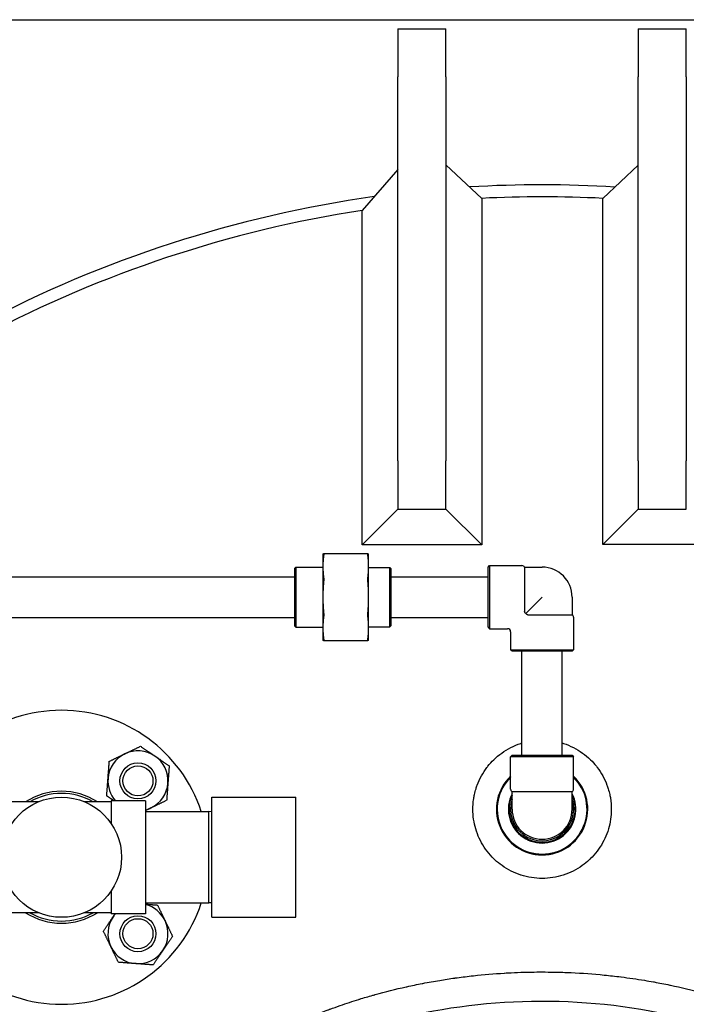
# Model space of a CAD drawing. Header units: inches. Extents: x 5 to 1128, y -85 to 748.
# Tile 131 of 256: x 232 to 245, y 314 to 334. Entities that reach past the tile are written whole.
import ezdxf

# ---------------------------------------------------------------- set-up
doc = ezdxf.new("R2010")
doc.units = ezdxf.units.IN
doc.header["$LTSCALE"] = 32
doc.header["$MEASUREMENT"] = 0
doc.layers.add('Visible (ANSI)', color=7, linetype='Continuous', lineweight=30)

msp = doc.modelspace()

# ---------------------------------------------------------------- linework, layer by layer
at = {"layer": 'Visible (ANSI)'}
for p, q in [((212.93226, 334.48367), (269.93226, 334.48367)), ((239.43226, 334.29617), (239.43226, 333.29617)), ((239.43226, 334.29617), (240.43226, 334.29617)), ((240.43226, 333.29617), (240.43226, 334.29617)), ((244.43226, 334.29617), (244.43226, 333.29617)), ((244.43226, 334.29617), (245.43226, 334.29617)), ((245.43226, 333.29617), (245.43226, 334.29617)), ((239.43226, 325.29617), (239.43226, 333.29617)), ((240.43226, 333.29617), (240.43226, 325.29617)), ((244.43226, 325.29617), (244.43226, 333.29617)), ((245.43226, 333.29617), (245.43226, 325.29617)), ((240.43226, 331.46471), (241.17937, 330.76444)), ((239.43226, 331.36617), (238.68516, 330.51087)), ((244.43226, 331.45545), (243.69351, 330.76401)), ((241.17937, 330.76444), (241.17937, 323.54906)), ((243.69351, 323.55742), (243.69351, 330.76401)), ((238.68516, 323.54906), (238.68516, 330.51087)), ((239.43226, 325.29617), (239.43226, 324.29617)), ((240.43226, 324.29617), (240.43226, 325.29617)), ((244.43226, 325.29617), (244.43226, 324.29617)), ((245.43226, 324.29617), (245.43226, 325.29617)), ((239.43226, 324.29617), (238.68516, 323.54906)), ((239.43226, 324.29617), (240.43226, 324.29617)), ((240.43226, 324.29617), (241.17937, 323.54906)), ((244.43226, 324.29617), (243.69351, 323.55742)), ((244.43226, 324.29617), (245.43226, 324.29617)), ((241.17937, 323.54906), (238.68516, 323.54906)), ((246.17101, 323.55742), (243.69351, 323.55742)), ((237.87076, 323.36117), (237.87076, 323.09757)), ((238.80838, 323.36117), (237.88564, 323.36117)), ((238.82326, 323.09757), (238.82326, 323.36117)), ((237.28726, 323.06534), (237.3081, 323.08617)), ((237.28726, 321.857), (237.28726, 323.06534)), ((237.3081, 323.08617), (237.3081, 321.83617)), ((237.3081, 323.08617), (237.87076, 323.08617)), ((237.87076, 323.09757), (237.87076, 322.46117)), ((238.82326, 322.46117), (238.82326, 323.09757)), ((238.82326, 323.07992), (239.26643, 323.07992)), ((239.26643, 321.84242), (239.26643, 323.07992)), ((239.28726, 323.05909), (239.26643, 323.07992)), ((239.28726, 323.05909), (239.28726, 321.86325)), ((241.30726, 323.08617), (241.33851, 323.11742)), ((241.30726, 321.83617), (241.30726, 323.08617)), ((241.33851, 323.11742), (241.33851, 321.80492)), ((241.33851, 323.11742), (242.01276, 323.11742)), ((242.06689, 323.08617), (242.06689, 322.16474)), ((242.06689, 323.08617), (242.43226, 323.08617)), ((222.36776, 322.88117), (237.28726, 322.88117)), ((239.28726, 322.88117), (241.30726, 322.88117)), ((237.87076, 322.46117), (237.87076, 321.82477)), ((238.82326, 321.82477), (238.82326, 322.46117)), ((242.43226, 322.46117), (242.09288, 322.12179)), ((243.05726, 322.46117), (243.05726, 322.0958)), ((222.36776, 322.04117), (237.28726, 322.04117)), ((239.28726, 322.04117), (241.30726, 322.04117)), ((242.13584, 322.0958), (243.05726, 322.0958)), ((243.08851, 322.04167), (243.08851, 321.36742)), ((237.28726, 321.857), (237.3081, 321.83617)), ((237.3081, 321.83617), (237.87076, 321.83617)), ((238.82326, 321.84242), (239.26643, 321.84242)), ((239.28726, 321.86325), (239.26643, 321.84242)), ((241.30726, 321.83617), (241.33851, 321.80492)), ((237.87076, 321.82477), (237.87076, 321.56117)), ((238.82326, 321.56117), (238.82326, 321.82477)), ((241.33851, 321.80492), (241.71351, 321.80492)), ((241.77601, 321.74242), (241.77601, 321.36742)), ((237.88564, 321.56117), (238.80838, 321.56117)), ((241.77601, 321.36742), (243.08851, 321.36742)), ((241.80726, 321.33617), (241.77601, 321.36742)), ((243.05726, 321.33617), (241.80726, 321.33617)), ((242.01226, 319.17117), (242.01226, 321.33617)), ((242.85226, 319.17117), (242.85226, 321.33617)), ((243.05726, 321.33617), (243.08851, 321.36742)), ((241.80726, 319.17117), (241.77601, 319.13992)), ((241.80726, 319.17117), (243.05726, 319.17117)), ((243.05726, 319.17117), (243.08851, 319.13992)), ((243.08851, 319.13992), (241.77601, 319.13992)), ((241.77601, 318.46567), (241.77601, 319.13992)), ((243.08851, 318.46567), (243.08851, 319.13992)), ((243.05726, 318.41154), (241.80726, 318.41154)), ((241.80726, 318.04617), (241.80726, 318.41154)), ((243.05726, 318.04617), (243.05726, 318.41154)), ((231.95066, 318.19967), (231.40026, 318.19967)), ((233.46426, 318.19967), (232.91386, 318.19967)), ((233.46426, 318.22167), (233.46426, 317.75149)), ((234.18226, 318.22167), (233.46426, 318.22167)), ((234.18226, 318.22167), (234.18226, 315.87067)), ((235.55726, 315.79617), (235.55726, 318.29617)), ((235.55726, 318.29617), (237.30726, 318.29617)), ((237.30726, 315.79617), (237.30726, 318.29617)), ((234.18226, 317.99617), (235.49476, 317.99617)), ((235.49476, 316.09617), (235.49476, 317.99617)), ((235.55726, 317.99453), (235.49476, 317.99617)), ((233.46426, 316.34085), (233.46426, 315.87067)), ((234.18226, 316.09617), (235.49476, 316.09617)), ((235.55726, 316.09781), (235.49476, 316.09617)), ((231.95066, 315.89267), (231.40026, 315.89267)), ((233.46426, 315.89267), (232.91386, 315.89267)), ((234.18226, 315.87067), (233.46426, 315.87067)), ((235.55726, 315.79617), (237.30726, 315.79617))]:
    msp.add_line(p, q, dxfattribs=at)
for centre, radius in [((234.02325, 318.63716), 0.37513), ((234.02325, 318.63716), 0.375), ((234.02325, 318.63716), 0.3125), ((232.43226, 317.04617), 1.25), ((234.02325, 315.45518), 0.37513), ((234.02325, 315.45518), 0.375), ((234.02325, 315.45518), 0.3125)]:
    msp.add_circle(centre, radius, dxfattribs=at)
for centre, radius, start, end in [((242.43226, 306.04617), 25, 86.528716, 93.451492), ((242.43226, 306.04617), 25, 86.528716, 93.451492), ((242.43226, 306.04617), 25, 98.03356, 137.669976), ((242.43226, 306.04617), 25, 98.03356, 137.669976), ((242.43226, 306.04617), 24.75, 87.078965, 92.901664), ((242.43226, 306.04617), 24.75, 98.707967, 137.140568), ((242.01276, 323.05492), 0.0625, 30, 90), ((242.43226, 322.46117), 0.625, 0, 90), ((243.02601, 322.04167), 0.0625, 0, 60), ((241.71351, 321.74242), 0.0625, 0, 90), ((232.43226, 317.04617), 3.06, 18.086805, 161.913195), ((234.02325, 318.63716), 0.625, 115.713388, 175.713388), ((234.02325, 318.63716), 0.625, 55.713388, 115.713388), ((234.02325, 318.63716), 0.625, 355.713388, 55.713388), ((234.02325, 318.63716), 0.625, 175.713388, 221.665788), ((234.02325, 318.63716), 0.625, 295.713388, 355.713388), ((242.43226, 318.04617), 0.95, 133.692635, 46.307365), ((242.43226, 318.04617), 0.93437, 134.615137, 45.384863), ((232.43226, 317.04617), 1.375, 57.025101, 122.974899), ((232.43226, 317.04617), 1.32834, 60.270448, 119.729552), ((242.43226, 318.04617), 0.70312, 152.733956, 27.266044), ((241.83851, 318.46567), 0.0625, 180, 240), ((243.02601, 318.46567), 0.0625, 300, 0), ((242.43226, 318.04617), 0.6875, 155.380023, 24.619977), ((242.43226, 318.04617), 0.6575, 161.910074, 18.089926), ((242.43226, 318.04617), 0.65625, 162.24721, 17.75279), ((234.02325, 318.63716), 0.625, 284.738959, 295.713388), ((242.43226, 318.04617), 0.625, 180, 0), ((232.43226, 317.04617), 3.06, 198.086805, 341.913195), ((232.43226, 317.04617), 1.375, 237.025101, 302.974899), ((232.43226, 317.04617), 1.32834, 240.270448, 299.729552), ((234.02325, 315.45518), 0.625, 25.713388, 75.261041), ((234.02325, 315.45518), 0.625, 145.713388, 205.713388), ((234.02325, 315.45518), 0.625, 138.334212, 145.713388), ((234.02325, 315.45518), 0.625, 325.713388, 25.713388), ((234.02325, 315.45518), 0.625, 205.713388, 265.713388), ((234.02325, 315.45518), 0.625, 265.713388, 325.713388)]:
    msp.add_arc(centre, radius, start, end, dxfattribs=at)
for points, weights in [([(237.87076, 323.36117), (237.87076, 323.36117), (237.88564, 323.36117)], [1, 1.04951712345, 1.06851824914]), ([(237.88564, 323.32456), (237.87076, 323.20766), (237.87076, 323.09757)], [1.06851824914, 1.04951712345, 1]), ([(238.80838, 323.36117), (238.82326, 323.36117), (238.82326, 323.36117)], [1.06851824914, 1.04951712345, 1]), ([(238.82326, 323.09757), (238.82326, 323.20766), (238.80838, 323.32456)], [1, 1.04951712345, 1.06851824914]), ([(237.87076, 323.09757), (237.87076, 322.98747), (237.88564, 322.87057)], [1, 1.04951712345, 1.06851824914]), ([(238.80838, 322.87057), (238.82326, 322.98747), (238.82326, 323.09757)], [1.06851824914, 1.04951712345, 1]), ([(237.88564, 322.78218), (237.87076, 322.61687), (237.87076, 322.46117)], [1.06851824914, 1.04951712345, 1]), ([(238.82326, 322.46117), (238.82326, 322.61687), (238.80838, 322.78218)], [1, 1.04951712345, 1.06851824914]), ([(237.87076, 322.46117), (237.87076, 322.30547), (237.88564, 322.14015)], [1, 1.04951712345, 1.06851824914]), ([(238.80838, 322.14015), (238.82326, 322.30547), (238.82326, 322.46117)], [1.06851824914, 1.04951712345, 1]), ([(237.88564, 322.05177), (237.87076, 321.93487), (237.87076, 321.82477)], [1.06851824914, 1.04951712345, 1]), ([(238.82326, 321.82477), (238.82326, 321.93487), (238.80838, 322.05177)], [1, 1.04951712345, 1.06851824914]), ([(237.87076, 321.82477), (237.87076, 321.71467), (237.88564, 321.59778)], [1, 1.04951712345, 1.06851824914]), ([(238.80838, 321.59778), (238.82326, 321.71467), (238.82326, 321.82477)], [1.06851824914, 1.04951712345, 1]), ([(237.88564, 321.56117), (237.87076, 321.56117), (237.87076, 321.56117)], [1.06851824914, 1.04951712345, 1]), ([(238.82326, 321.56117), (238.82326, 321.56117), (238.80838, 321.56117)], [1, 1.04951712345, 1.06851824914]), ([(233.42697, 319.04371), (233.6012, 319.12761), (233.75208, 319.20027)], [1, 1.0379548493, 1]), ([(233.75208, 319.20027), (233.90297, 319.27293), (234.0772, 319.35683)], [1, 1.0379548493, 1]), ([(234.0772, 319.35683), (234.23697, 319.24789), (234.37534, 319.15355)], [1, 1.0379548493, 1]), ([(233.4, 318.68388), (233.41252, 318.85088), (233.42697, 319.04371)], [1, 1.0379548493, 1]), ([(234.37534, 319.15355), (234.5137, 319.05921), (234.67348, 318.95028)], [1, 1.0379548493, 1]), ([(234.67348, 318.95028), (234.65902, 318.75744), (234.6465, 318.59044)], [1, 1.0379548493, 1]), ([(233.37303, 318.32404), (233.38748, 318.51688), (233.4, 318.68388)], [1, 1.0379548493, 1]), ([(234.6465, 318.59044), (234.63399, 318.42344), (234.61953, 318.23061)], [1, 1.0379548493, 1]), ([(233.52318, 318.22167), (233.45202, 318.27019), (233.37303, 318.32404)], [1.01896049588, 1.01841062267, 1]), ([(234.61953, 318.23061), (234.44531, 318.14671), (234.29442, 318.07405)], [1, 1.0379548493, 1]), ([(234.29442, 318.07405), (234.23889, 318.04731), (234.18226, 318.02004)], [1, 1.01364227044, 1.01747754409]), ([(234.18226, 316.07001), (234.29813, 316.06133), (234.4298, 316.05146)], [1.01666052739, 1.02560831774, 1]), ([(234.4298, 316.05146), (234.5137, 315.87723), (234.58636, 315.72635)], [1, 1.0379548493, 1]), ([(233.30358, 315.50912), (233.41252, 315.6689), (233.50686, 315.80726)], [1, 1.0379548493, 1]), ([(233.50686, 315.80726), (233.52839, 315.83885), (233.55009, 315.87067)], [1, 1.00841736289, 1.01310123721]), ([(234.58636, 315.72635), (234.65902, 315.57546), (234.74292, 315.40124)], [1, 1.0379548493, 1]), ([(233.46014, 315.18401), (233.38748, 315.3349), (233.30358, 315.50912)], [1, 1.0379548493, 1]), ([(234.74292, 315.40124), (234.63399, 315.24146), (234.53965, 315.1031)], [1, 1.0379548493, 1]), ([(233.6167, 314.8589), (233.5328, 315.03313), (233.46014, 315.18401)], [1, 1.0379548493, 1]), ([(234.53965, 315.1031), (234.44531, 314.96473), (234.33637, 314.80496)], [1, 1.0379548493, 1]), ([(233.97654, 314.83193), (233.80954, 314.84445), (233.6167, 314.8589)], [1, 1.0379548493, 1]), ([(234.33637, 314.80496), (234.14354, 314.81941), (233.97654, 314.83193)], [1, 1.0379548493, 1])]:
    msp.add_rational_spline(points, weights, degree=2, dxfattribs=at)
for points, knots in [([(237.88564, 323.36117), (237.88714, 323.36117), (237.88787, 323.35771), (237.88787, 323.34559), (237.88714, 323.3363), (237.88564, 323.32456)], [1.292675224, 1.292675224, 1.292675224, 1.292675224, 1.413350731, 1.413350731, 1.534026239, 1.534026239, 1.534026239, 1.534026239]), ([(238.80838, 323.32456), (238.80689, 323.3363), (238.80615, 323.34559), (238.80615, 323.35771), (238.80689, 323.36117), (238.80838, 323.36117)], [0.414702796, 0.414702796, 0.414702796, 0.414702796, 0.535378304, 0.535378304, 0.656053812, 0.656053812, 0.656053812, 0.656053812]), ([(237.88564, 322.87057), (237.88714, 322.85883), (237.88787, 322.84465), (237.88787, 322.81539), (237.88714, 322.79879), (237.88564, 322.78218)], [1.292675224, 1.292675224, 1.292675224, 1.292675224, 1.413350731, 1.413350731, 1.534026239, 1.534026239, 1.534026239, 1.534026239]), ([(238.80838, 322.78218), (238.80689, 322.79879), (238.80615, 322.81539), (238.80615, 322.84465), (238.80689, 322.85883), (238.80838, 322.87057)], [0.414702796, 0.414702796, 0.414702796, 0.414702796, 0.535378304, 0.535378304, 0.656053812, 0.656053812, 0.656053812, 0.656053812]), ([(237.88564, 322.14015), (237.88714, 322.12355), (237.88787, 322.10695), (237.88787, 322.07769), (237.88714, 322.0635), (237.88564, 322.05177)], [1.292675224, 1.292675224, 1.292675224, 1.292675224, 1.413350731, 1.413350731, 1.534026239, 1.534026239, 1.534026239, 1.534026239]), ([(238.80838, 322.05177), (238.80689, 322.0635), (238.80615, 322.07769), (238.80615, 322.10695), (238.80689, 322.12355), (238.80838, 322.14015)], [0.414702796, 0.414702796, 0.414702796, 0.414702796, 0.535378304, 0.535378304, 0.656053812, 0.656053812, 0.656053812, 0.656053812]), ([(242.09288, 322.12179), (242.09187, 322.12262), (242.09088, 322.12347), (242.08605, 322.12772), (242.082, 322.13174), (242.07552, 322.13938), (242.07279, 322.14331), (242.06763, 322.15428), (242.06689, 322.16014), (242.06689, 322.16474)], [-0.100035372, -0.100035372, -0.100035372, -0.100035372, -0.093175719, -0.093175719, -0.06597253, -0.06597253, -0.039834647, -0.039834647, 0, 0, 0, 0]), ([(242.13584, 322.0958), (242.13272, 322.0958), (242.12963, 322.09615), (242.12361, 322.0976), (242.12074, 322.09865), (242.11365, 322.10217), (242.10973, 322.10499), (242.10201, 322.11168), (242.09726, 322.11647), (242.09288, 322.12179)], [-0.251093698, -0.251093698, -0.251093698, -0.251093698, -0.216806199, -0.216806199, -0.183024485, -0.183024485, -0.13062137, -0.13062137, -0.074070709, -0.074070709, -0.074070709, -0.074070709]), ([(237.88564, 321.59778), (237.88714, 321.58604), (237.88787, 321.57674), (237.88787, 321.56462), (237.88714, 321.56117), (237.88564, 321.56117)], [1.292675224, 1.292675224, 1.292675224, 1.292675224, 1.413350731, 1.413350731, 1.534026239, 1.534026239, 1.534026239, 1.534026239]), ([(238.80838, 321.56117), (238.80689, 321.56117), (238.80615, 321.56462), (238.80615, 321.57674), (238.80689, 321.58604), (238.80838, 321.59778)], [0.414702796, 0.414702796, 0.414702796, 0.414702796, 0.535378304, 0.535378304, 0.656053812, 0.656053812, 0.656053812, 0.656053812]), ([(242.43226, 316.60614), (242.35731, 316.60614), (242.28211, 316.61204), (242.20837, 316.62365), (242.13547, 316.63512), (242.0635, 316.65221), (241.99338, 316.67464), (241.99255, 316.67491), (241.99172, 316.67518), (241.99089, 316.67545), (241.92045, 316.69813), (241.8517, 316.72629), (241.78578, 316.75941), (241.72039, 316.79226), (241.65738, 316.83021), (241.59796, 316.87244), (241.54601, 316.90937), (241.49635, 316.94989), (241.44983, 316.99331), (241.44356, 316.99916), (241.43735, 317.00506), (241.43119, 317.01101), (241.37996, 317.06056), (241.3323, 317.11405), (241.28895, 317.17065), (241.24598, 317.22677), (241.20707, 317.28621), (241.17296, 317.34771), (241.13927, 317.40845), (241.1097, 317.47227), (241.0851, 317.5374), (241.06071, 317.60198), (241.04085, 317.66873), (241.02593, 317.73644), (241.01116, 317.8035), (241.00113, 317.87219), (240.99609, 317.94074), (240.99111, 318.00865), (240.99094, 318.07803), (240.99573, 318.14655), (240.99853, 318.18654), (241.00302, 318.22674), (241.00923, 318.26678), (241.0136, 318.295), (241.01883, 318.32316), (241.02487, 318.35103), (241.03371, 318.39183), (241.04444, 318.43273), (241.05698, 318.47313), (241.065, 318.49895), (241.07375, 318.52456), (241.08318, 318.54983), (241.10724, 318.61427), (241.13655, 318.67839), (241.1702, 318.73964), (241.20379, 318.80076), (241.24268, 318.86078), (241.28541, 318.91705), (241.29121, 318.92468), (241.2971, 318.93229), (241.30309, 318.93985), (241.34099, 318.98774), (241.38272, 319.03408), (241.42695, 319.07721), (241.47814, 319.12712), (241.53439, 319.17435), (241.59336, 319.21661), (241.65226, 319.25883), (241.71591, 319.29755), (241.78158, 319.33081), (241.84719, 319.36404), (241.91649, 319.39274), (241.98754, 319.41581), (241.99575, 319.41848), (242.00399, 319.42107), (242.01226, 319.42359)], [0.477239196, 0.477239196, 0.477239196, 0.477239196, 0.502716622, 0.502716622, 0.502716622, 0.527903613, 0.527903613, 0.527903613, 0.528202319, 0.528202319, 0.528202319, 0.553523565, 0.553523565, 0.553523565, 0.578637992, 0.578637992, 0.578637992, 0.600592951, 0.600592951, 0.600592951, 0.603551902, 0.603551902, 0.603551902, 0.628180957, 0.628180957, 0.628180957, 0.652601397, 0.652601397, 0.652601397, 0.676722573, 0.676722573, 0.676722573, 0.700640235, 0.700640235, 0.700640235, 0.72433089, 0.72433089, 0.72433089, 0.747799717, 0.747799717, 0.747799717, 0.761494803, 0.761494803, 0.761494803, 0.771147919, 0.771147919, 0.771147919, 0.785277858, 0.785277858, 0.785277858, 0.794309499, 0.794309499, 0.794309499, 0.817346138, 0.817346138, 0.817346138, 0.840336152, 0.840336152, 0.840336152, 0.84345535, 0.84345535, 0.84345535, 0.863195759, 0.863195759, 0.863195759, 0.886039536, 0.886039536, 0.886039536, 0.908857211, 0.908857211, 0.908857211, 0.93165157, 0.93165157, 0.93165157, 0.934285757, 0.934285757, 0.934285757, 0.934285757]), ([(242.85226, 319.42359), (242.86053, 319.42107), (242.86877, 319.41848), (242.87697, 319.41582), (242.94784, 319.39281), (243.01728, 319.36408), (243.08305, 319.33076), (243.14889, 319.29741), (243.2125, 319.25868), (243.2714, 319.21645), (243.33034, 319.17418), (243.38657, 319.12697), (243.43784, 319.07695), (243.48205, 319.03383), (243.52359, 318.98766), (243.56143, 318.93985), (243.5676, 318.93207), (243.57366, 318.92424), (243.57963, 318.91637), (243.62231, 318.8601), (243.66115, 318.80006), (243.69457, 318.7392), (243.72817, 318.67798), (243.75756, 318.61367), (243.78168, 318.54893), (243.791, 318.52391), (243.79964, 318.49858), (243.80756, 318.47307), (243.8202, 318.43236), (243.83099, 318.39119), (243.83986, 318.3501), (243.84581, 318.32255), (243.85097, 318.29471), (243.8553, 318.26678), (243.86155, 318.22645), (243.86606, 318.18592), (243.86885, 318.14574), (243.8736, 318.07725), (243.87341, 318.00784), (243.86835, 317.93968), (243.86326, 317.87106), (243.85317, 317.80245), (243.83843, 317.73568), (243.82352, 317.66817), (243.80356, 317.6012), (243.77913, 317.53661), (243.7545, 317.4715), (243.72496, 317.40783), (243.69115, 317.34696), (243.65702, 317.28551), (243.61812, 317.22618), (243.57539, 317.17041), (243.53212, 317.11393), (243.48436, 317.06031), (243.43288, 317.01057), (243.42687, 317.00476), (243.42081, 316.99901), (243.4147, 316.99331), (243.36808, 316.94981), (243.31852, 316.90937), (243.26656, 316.87244), (243.20718, 316.83023), (243.14415, 316.79227), (243.07884, 316.75945), (243.01292, 316.72633), (242.94405, 316.69812), (242.87362, 316.67544), (242.87279, 316.67517), (242.87197, 316.67491), (242.87114, 316.67464), (242.80108, 316.65222), (242.72907, 316.63512), (242.65613, 316.62364), (242.58237, 316.61204), (242.50721, 316.60614), (242.43226, 316.60614), (242.43226, 316.60614), (242.43226, 316.60614), (242.43226, 316.60614)], [0.020185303, 0.020185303, 0.020185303, 0.020185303, 0.022823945, 0.022823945, 0.022823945, 0.045632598, 0.045632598, 0.045632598, 0.068467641, 0.068467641, 0.068467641, 0.091321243, 0.091321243, 0.091321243, 0.111024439, 0.111024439, 0.111024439, 0.114232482, 0.114232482, 0.114232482, 0.137186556, 0.137186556, 0.137186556, 0.160274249, 0.160274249, 0.160274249, 0.169196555, 0.169196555, 0.169196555, 0.183436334, 0.183436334, 0.183436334, 0.192985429, 0.192985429, 0.192985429, 0.206769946, 0.206769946, 0.206769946, 0.230268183, 0.230268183, 0.230268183, 0.253925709, 0.253925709, 0.253925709, 0.277851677, 0.277851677, 0.277851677, 0.301974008, 0.301974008, 0.301974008, 0.326331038, 0.326331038, 0.326331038, 0.350999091, 0.350999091, 0.350999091, 0.353878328, 0.353878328, 0.353878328, 0.375840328, 0.375840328, 0.375840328, 0.400942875, 0.400942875, 0.400942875, 0.426277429, 0.426277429, 0.426277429, 0.426574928, 0.426574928, 0.426574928, 0.45176396, 0.45176396, 0.45176396, 0.477239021, 0.477239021, 0.477239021, 0.477239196, 0.477239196, 0.477239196, 0.477239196]), ([(231.82023, 306.04617), (231.82023, 306.2895), (231.83304, 306.53543), (231.85817, 306.77715), (231.86623, 306.85466), (231.87555, 306.93193), (231.88612, 307.00892), (231.88657, 307.01217), (231.88702, 307.01542), (231.88747, 307.01867), (231.90996, 307.18082), (231.938, 307.34177), (231.9714, 307.50136), (231.9868, 307.57493), (232.00339, 307.64839), (232.02112, 307.72162), (232.02227, 307.72637), (232.02343, 307.73113), (232.02459, 307.73588), (232.04261, 307.8096), (232.06179, 307.88306), (232.0821, 307.95616), (232.0836, 307.96156), (232.08511, 307.96697), (232.08662, 307.97237), (232.1092, 308.05292), (232.13314, 308.133), (232.15837, 308.21245), (232.18034, 308.28165), (232.20339, 308.35067), (232.22745, 308.41937), (232.2298, 308.42607), (232.23216, 308.43278), (232.23453, 308.43948), (232.2592, 308.50926), (232.28492, 308.57869), (232.31163, 308.64764), (232.31441, 308.65481), (232.3172, 308.66198), (232.32, 308.66915), (232.35003, 308.74596), (232.38127, 308.82215), (232.4136, 308.89752), (232.4422, 308.96419), (232.47181, 309.03055), (232.50237, 309.09654), (232.50595, 309.10424), (232.50953, 309.11195), (232.51313, 309.11965), (232.54403, 309.18577), (232.57589, 309.25152), (232.60869, 309.31681), (232.61271, 309.32482), (232.61675, 309.33282), (232.6208, 309.34082), (232.65117, 309.40077), (232.68232, 309.46033), (232.71421, 309.51945), (232.72017, 309.53051), (232.72616, 309.54155), (232.73218, 309.55257), (232.76805, 309.61833), (232.80484, 309.68353), (232.84251, 309.74816), (232.84754, 309.7568), (232.85259, 309.76542), (232.85765, 309.77403), (232.8942, 309.8362), (232.93157, 309.89785), (232.96974, 309.95894), (232.9752, 309.9677), (232.98069, 309.97644), (232.98619, 309.98518), (233.02646, 310.0491), (233.06759, 310.11242), (233.10956, 310.17512), (233.15344, 310.24068), (233.1983, 310.30566), (233.24406, 310.36999), (233.25031, 310.37877), (233.25657, 310.38754), (233.26285, 310.39629), (233.3048, 310.45476), (233.34749, 310.51268), (233.39086, 310.57), (233.39753, 310.5788), (233.4042, 310.58759), (233.4109, 310.59636), (233.45327, 310.6519), (233.49629, 310.70686), (233.53989, 310.76119), (233.59321, 310.82764), (233.64761, 310.89342), (233.70297, 310.95839), (233.7104, 310.96712), (233.71785, 310.97583), (233.72532, 310.98453), (233.77223, 311.03914), (233.8198, 311.09318), (233.86797, 311.14657), (233.87573, 311.15518), (233.88352, 311.16377), (233.89132, 311.17235), (233.93238, 311.21751), (233.97386, 311.2622), (234.0157, 311.30638), (234.09883, 311.39415), (234.18397, 311.48051), (234.27073, 311.56511), (234.27912, 311.5733), (234.28753, 311.58147), (234.29596, 311.58962), (234.367, 311.65837), (234.43909, 311.72594), (234.51199, 311.79216), (234.51867, 311.79823), (234.52535, 311.80428), (234.53204, 311.81032), (234.53403, 311.81211), (234.53601, 311.81391), (234.538, 311.8157), (234.62602, 311.89506), (234.71569, 311.97291), (234.80678, 312.04911), (234.87735, 312.10815), (234.94876, 312.16618), (235.02084, 312.2231), (235.02989, 312.23025), (235.03896, 312.23738), (235.04803, 312.2445), (235.06007, 312.25394), (235.07213, 312.26335), (235.08421, 312.27273), (235.15135, 312.32487), (235.21922, 312.3762), (235.28772, 312.42665), (235.29687, 312.43339), (235.30603, 312.44012), (235.3152, 312.44682), (235.43099, 312.53151), (235.54856, 312.61371), (235.66746, 312.69325), (235.72609, 312.73247), (235.78517, 312.77113), (235.84465, 312.80919), (235.8538, 312.81505), (235.86296, 312.82089), (235.87213, 312.82672), (235.95866, 312.88172), (236.04601, 312.93547), (236.134, 312.9879), (236.14311, 312.99333), (236.15223, 312.99875), (236.16136, 313.00415), (236.1998, 313.0269), (236.23835, 313.04939), (236.27701, 313.07163), (236.42678, 313.15777), (236.57895, 313.24053), (236.73271, 313.31957), (236.74151, 313.32409), (236.75031, 313.32861), (236.75912, 313.3331), (236.80902, 313.35859), (236.85907, 313.38368), (236.90926, 313.40837), (236.95314, 313.42996), (236.99718, 313.45127), (237.04137, 313.47231), (237.04988, 313.47636), (237.05841, 313.4804), (237.06693, 313.48444), (237.22987, 313.5615), (237.39478, 313.63475), (237.56088, 313.70398), (237.59527, 313.71832), (237.62973, 313.73249), (237.66427, 313.7465), (237.67217, 313.7497), (237.68008, 313.7529), (237.68799, 313.75609), (237.69189, 313.75766), (237.6958, 313.75924), (237.69971, 313.76081), (237.79183, 313.79783), (237.88445, 313.8337), (237.97747, 313.86839), (237.98501, 313.8712), (237.99256, 313.87401), (238.0001, 313.87681), (238.00662, 313.87922), (238.01313, 313.88163), (238.01965, 313.88403), (238.08908, 313.90963), (238.15873, 313.93458), (238.22856, 313.95886), (238.35715, 314.00359), (238.48661, 314.04618), (238.61666, 314.08657), (238.62336, 314.08865), (238.63006, 314.09072), (238.63676, 314.09279), (238.72727, 314.12073), (238.81807, 314.14761), (238.90907, 314.17342), (238.92005, 314.17653), (238.93103, 314.17963), (238.94201, 314.18271), (238.94822, 314.18445), (238.95443, 314.18619), (238.96065, 314.18793), (239.17243, 314.247), (239.38613, 314.30054), (239.60057, 314.34836), (239.60124, 314.34851), (239.60191, 314.34866), (239.60258, 314.34881), (239.60773, 314.34996), (239.61289, 314.35111), (239.61805, 314.35225), (239.72408, 314.37574), (239.83048, 314.39788), (239.93715, 314.41866), (239.94174, 314.41956), (239.94633, 314.42045), (239.95093, 314.42134), (240.06736, 314.44389), (240.1841, 314.46482), (240.301, 314.48412), (240.40484, 314.50126), (240.50894, 314.51714), (240.61322, 314.53175), (240.61661, 314.53223), (240.62001, 314.5327), (240.6234, 314.53317), (240.73345, 314.5485), (240.8437, 314.56242), (240.95407, 314.57491), (240.95685, 314.57523), (240.95964, 314.57554), (240.96242, 314.57586), (240.97761, 314.57757), (240.9928, 314.57925), (241.00799, 314.58091), (241.21936, 314.60395), (241.43131, 314.62184), (241.64357, 314.63457), (241.64506, 314.63466), (241.64655, 314.63475), (241.64804, 314.63484), (241.67175, 314.63626), (241.69547, 314.63761), (241.7192, 314.63889), (241.8098, 314.64381), (241.90064, 314.64779), (241.99158, 314.65083), (241.99251, 314.65086), (241.99345, 314.65089), (241.99438, 314.65092), (242.14026, 314.65577), (242.28639, 314.6582), (242.43226, 314.6582)], [0.713988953, 0.713988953, 0.713988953, 0.713988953, 0.725799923, 0.725799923, 0.725799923, 0.729587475, 0.729587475, 0.729587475, 0.729747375, 0.729747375, 0.729747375, 0.737726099, 0.737726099, 0.737726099, 0.741403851, 0.741403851, 0.741403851, 0.741642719, 0.741642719, 0.741642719, 0.745346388, 0.745346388, 0.745346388, 0.745620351, 0.745620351, 0.745620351, 0.749704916, 0.749704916, 0.749704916, 0.753262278, 0.753262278, 0.753262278, 0.753609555, 0.753609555, 0.753609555, 0.757226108, 0.757226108, 0.757226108, 0.757602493, 0.757602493, 0.757602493, 0.761637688, 0.761637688, 0.761637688, 0.765206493, 0.765206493, 0.765206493, 0.765623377, 0.765623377, 0.765623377, 0.769204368, 0.769204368, 0.769204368, 0.769643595, 0.769643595, 0.769643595, 0.77293717, 0.77293717, 0.77293717, 0.77355333, 0.77355333, 0.77355333, 0.77722937, 0.77722937, 0.77722937, 0.777720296, 0.777720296, 0.777720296, 0.781264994, 0.781264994, 0.781264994, 0.781773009, 0.781773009, 0.781773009, 0.785491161, 0.785491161, 0.785491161, 0.789379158, 0.789379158, 0.789379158, 0.789909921, 0.789909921, 0.789909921, 0.793454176, 0.793454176, 0.793454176, 0.793998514, 0.793998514, 0.793998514, 0.797444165, 0.797444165, 0.797444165, 0.801657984, 0.801657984, 0.801657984, 0.802223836, 0.802223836, 0.802223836, 0.805777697, 0.805777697, 0.805777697, 0.806350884, 0.806350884, 0.806350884, 0.809369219, 0.809369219, 0.809369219, 0.815365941, 0.815365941, 0.815365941, 0.81594612, 0.81594612, 0.81594612, 0.820838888, 0.820838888, 0.820838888, 0.821286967, 0.821286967, 0.821286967, 0.821419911, 0.821419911, 0.821419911, 0.8273107, 0.8273107, 0.8273107, 0.831874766, 0.831874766, 0.831874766, 0.832448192, 0.832448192, 0.832448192, 0.833208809, 0.833208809, 0.833208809, 0.83743787, 0.83743787, 0.83743787, 0.838002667, 0.838002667, 0.838002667, 0.845134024, 0.845134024, 0.845134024, 0.848650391, 0.848650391, 0.848650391, 0.849191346, 0.849191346, 0.849191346, 0.854296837, 0.854296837, 0.854296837, 0.854825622, 0.854825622, 0.854825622, 0.857052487, 0.857052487, 0.857052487, 0.865679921, 0.865679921, 0.865679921, 0.866173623, 0.866173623, 0.866173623, 0.868970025, 0.868970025, 0.868970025, 0.871414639, 0.871414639, 0.871414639, 0.871885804, 0.871885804, 0.871885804, 0.88088877, 0.88088877, 0.88088877, 0.882752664, 0.882752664, 0.882752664, 0.88317916, 0.88317916, 0.88317916, 0.883389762, 0.883389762, 0.883389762, 0.888354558, 0.888354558, 0.888354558, 0.888757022, 0.888757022, 0.888757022, 0.889104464, 0.889104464, 0.889104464, 0.892805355, 0.892805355, 0.892805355, 0.899621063, 0.899621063, 0.899621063, 0.899972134, 0.899972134, 0.899972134, 0.90471307, 0.90471307, 0.90471307, 0.905284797, 0.905284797, 0.905284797, 0.905608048, 0.905608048, 0.905608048, 0.916624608, 0.916624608, 0.916624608, 0.91665893, 0.91665893, 0.91665893, 0.91692393, 0.91692393, 0.91692393, 0.922368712, 0.922368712, 0.922368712, 0.922603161, 0.922603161, 0.922603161, 0.92854523, 0.92854523, 0.92854523, 0.933823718, 0.933823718, 0.933823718, 0.933995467, 0.933995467, 0.933995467, 0.939565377, 0.939565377, 0.939565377, 0.939705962, 0.939705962, 0.939705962, 0.940472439, 0.940472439, 0.940472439, 0.951135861, 0.951135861, 0.951135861, 0.951210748, 0.951210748, 0.951210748, 0.952402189, 0.952402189, 0.952402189, 0.956952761, 0.956952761, 0.956952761, 0.956999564, 0.956999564, 0.956999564, 0.964299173, 0.964299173, 0.964299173, 0.964299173]), ([(242.43226, 314.6582), (242.43262, 314.6582), (242.43298, 314.6582), (242.43333, 314.6582), (242.51836, 314.65819), (242.60338, 314.65736), (242.68836, 314.65571), (242.80383, 314.65347), (242.91925, 314.64971), (243.03456, 314.64443), (243.03532, 314.6444), (243.03608, 314.64436), (243.03684, 314.64433), (243.26636, 314.63378), (243.49556, 314.61723), (243.7243, 314.59465), (243.72662, 314.59442), (243.72894, 314.59419), (243.73126, 314.59396), (243.84351, 314.58281), (243.95564, 314.57021), (244.06759, 314.55615), (244.07063, 314.55577), (244.07368, 314.55539), (244.07672, 314.555), (244.23893, 314.53452), (244.40077, 314.51097), (244.56209, 314.48436)], [0.9642991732, 0.9642991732, 0.9642991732, 0.9642991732, 0.9643170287, 0.9643170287, 0.9643170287, 0.9685719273, 0.9685719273, 0.9685719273, 0.9743532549, 0.9743532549, 0.9743532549, 0.9743912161, 0.9743912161, 0.9743912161, 0.9858988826, 0.9858988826, 0.9858988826, 0.9860155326, 0.9860155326, 0.9860155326, 0.9916630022, 0.9916630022, 0.9916630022, 0.9918165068, 0.9918165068, 0.9918165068, 1, 1, 1, 1]), ([(244.56209, 314.48436), (244.62462, 314.47404), (244.6871, 314.46326), (244.74949, 314.45202), (244.7538, 314.45124), (244.7581, 314.45046), (244.76241, 314.44968), (244.87099, 314.43), (244.97934, 314.40892), (245.08741, 314.38642), (245.09226, 314.38541), (245.09711, 314.3844), (245.10196, 314.38338), (245.32757, 314.33615), (245.55195, 314.28277), (245.77461, 314.22324), (245.78049, 314.22166), (245.78638, 314.22009), (245.79226, 314.2185), (245.90285, 314.18876), (246.01301, 314.1575), (246.12267, 314.12472), (246.12909, 314.1228), (246.13551, 314.12087), (246.14192, 314.11895), (246.30813, 314.06897), (246.4732, 314.01549), (246.63693, 313.95853), (246.69333, 313.93891), (246.74963, 313.91885), (246.80581, 313.89836), (246.81334, 313.89561), (246.82086, 313.89286), (246.82838, 313.8901), (246.83388, 313.88808), (246.83938, 313.88606), (246.84487, 313.88403), (246.94385, 313.84755), (247.04245, 313.8097), (247.1406, 313.77051), (247.14854, 313.76734), (247.15648, 313.76416), (247.16441, 313.76097), (247.3769, 313.67559), (247.58725, 313.58385), (247.79469, 313.48581), (247.80315, 313.48181), (247.81161, 313.4778), (247.82006, 313.47378), (247.91839, 313.42701), (248.01606, 313.37883), (248.11295, 313.32925), (248.12161, 313.32482), (248.13027, 313.32037), (248.13891, 313.31592), (248.2906, 313.23781), (248.44038, 313.15627), (248.5879, 313.07141), (248.63514, 313.04423), (248.68223, 313.01667), (248.72914, 312.98873), (248.73834, 312.98325), (248.74753, 312.97776), (248.75671, 312.97225), (248.84753, 312.91779), (248.93769, 312.86189), (249.02708, 312.80458), (249.03636, 312.79863), (249.04563, 312.79266), (249.05489, 312.78668), (249.24776, 312.66217), (249.437, 312.53102), (249.62159, 312.39348), (249.63058, 312.38678), (249.63957, 312.38006), (249.64854, 312.37333), (249.73867, 312.30569), (249.82768, 312.23653), (249.91545, 312.16588), (249.92428, 312.15877), (249.9331, 312.15165), (249.94191, 312.14451), (249.98089, 312.1129), (250.01963, 312.081), (250.05811, 312.04881), (250.15082, 311.97124), (250.24204, 311.89199), (250.33162, 311.8111), (250.37866, 311.76863), (250.42538, 311.72559), (250.47172, 311.68201), (250.48029, 311.67395), (250.48885, 311.66587), (250.49739, 311.65778), (250.57758, 311.5818), (250.65658, 311.50425), (250.73423, 311.42519), (250.73774, 311.42161), (250.74125, 311.41803), (250.74476, 311.41445)], [0, 0, 0, 0, 0.003172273, 0.003172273, 0.003172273, 0.003391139, 0.003391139, 0.003391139, 0.008912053, 0.008912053, 0.008912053, 0.009159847, 0.009159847, 0.009159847, 0.020688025, 0.020688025, 0.020688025, 0.020992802, 0.020992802, 0.020992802, 0.026720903, 0.026720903, 0.026720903, 0.02705607, 0.02705607, 0.02705607, 0.035741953, 0.035741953, 0.035741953, 0.038733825, 0.038733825, 0.038733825, 0.039134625, 0.039134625, 0.039134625, 0.039427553, 0.039427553, 0.039427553, 0.044703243, 0.044703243, 0.044703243, 0.045129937, 0.045129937, 0.045129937, 0.056559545, 0.056559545, 0.056559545, 0.057025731, 0.057025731, 0.057025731, 0.062450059, 0.062450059, 0.062450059, 0.062934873, 0.062934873, 0.062934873, 0.071438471, 0.071438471, 0.071438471, 0.074161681, 0.074161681, 0.074161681, 0.074695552, 0.074695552, 0.074695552, 0.079974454, 0.079974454, 0.079974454, 0.080522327, 0.080522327, 0.080522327, 0.091931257, 0.091931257, 0.091931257, 0.092487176, 0.092487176, 0.092487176, 0.098072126, 0.098072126, 0.098072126, 0.098634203, 0.098634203, 0.098634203, 0.101122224, 0.101122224, 0.101122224, 0.107117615, 0.107117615, 0.107117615, 0.110266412, 0.110266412, 0.110266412, 0.110848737, 0.110848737, 0.110848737, 0.11631456, 0.11631456, 0.11631456, 0.116561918, 0.116561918, 0.116561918, 0.116561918]), ([(250.74472, 310.50323), (250.50784, 310.78659), (250.24925, 311.05665), (249.34579, 311.88501), (248.62237, 312.38143), (247.02178, 313.19974), (246.1415, 313.51745), (244.24721, 313.95592), (243.22828, 314.06201), (241.21303, 314.02677), (240.21679, 313.88941), (238.27816, 313.37429), (237.3395, 312.98742), (235.66248, 312.0004), (234.92117, 311.40364), (233.71584, 310.06097), (233.24415, 309.31996), (232.79723, 308.21939), (232.69425, 307.90081), (232.49415, 307.07469), (232.43226, 306.56047), (232.43226, 306.04617)], [-2.56507173, -2.56507173, -2.56507173, -2.56507173, -2.43809371, -2.43809371, -2.15230182, -2.15230182, -1.86005026, -1.86005026, -1.54831825, -1.54831825, -1.24159364, -1.24159364, -0.92300776, -0.92300776, -0.60953006, -0.60953006, -0.30592245, -0.30592245, -0.18621098, -0.18621098, 0, 0, 0, 0])]:
    msp.add_open_spline(points, degree=3, knots=knots, dxfattribs=at)

doc.saveas('drawing.dxf')
